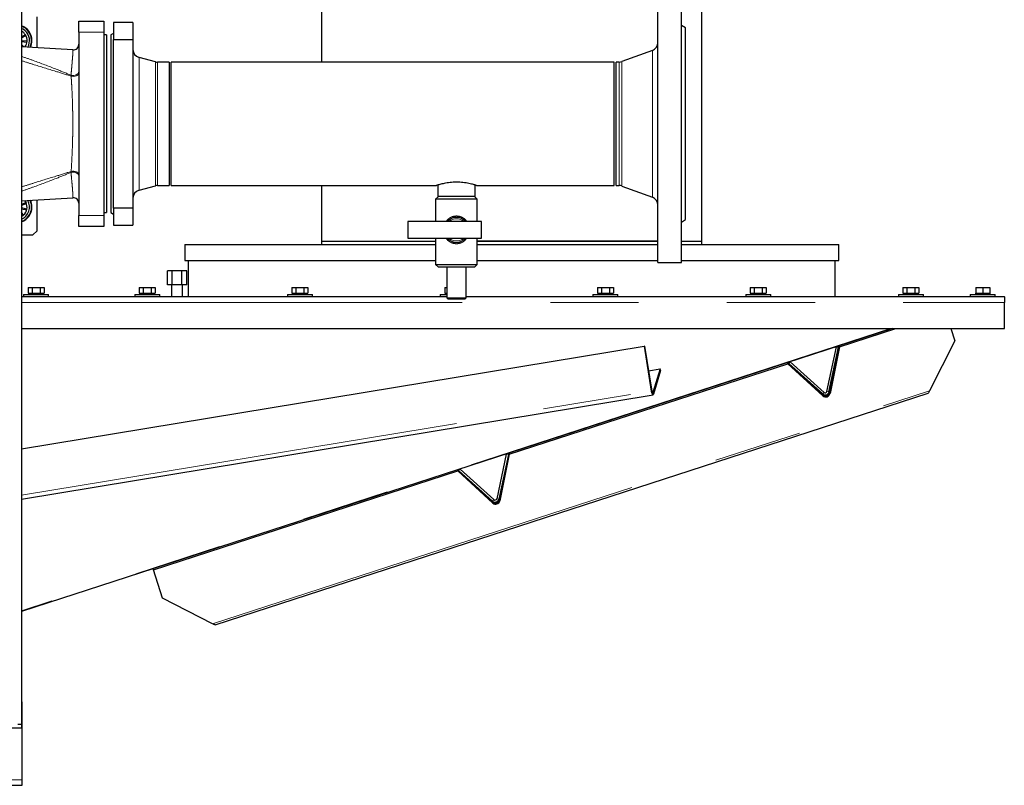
# Model space of a CAD drawing. Header units: millimetres. Extents: x 27 to 261, y 60 to 147.
# Tile 16 of 75: x 68 to 83, y 63 to 74. Entities that reach past the tile are written whole.
import ezdxf

# ---------------------------------------------------------------- set-up
doc = ezdxf.new("R2010")
doc.units = ezdxf.units.MM
doc.linetypes.add('PHANTOM', pattern=[12.7, 6.35, -1.27, 1.27, -1.27, 1.27, -1.27])

msp = doc.modelspace()

# ---------------------------------------------------------------- linework, layer by layer
at = {"color": 7, "linetype": 'Continuous', "lineweight": 25}
for p, q in [((68.352, 90.957), (68.352, 63.771)), ((72.674, 79.435), (72.674, 73.314)), ((78.154, 70.735), (78.154, 79.435)), ((77.518, 70.425), (77.518, 74.425)), ((77.858, 70.425), (77.858, 74.425)), ((68.578, 73.522), (68.578, 73.965)), ((69.178, 73.745), (69.178, 73.905)), ((69.178, 73.905), (69.538, 73.905)), ((69.538, 73.905), (69.538, 73.745)), ((69.958, 73.885), (69.678, 73.885)), ((69.678, 73.885), (69.678, 73.641)), ((69.958, 73.885), (69.958, 73.641)), ((77.918, 73.805), (77.858, 73.839)), ((77.918, 71.045), (77.918, 73.805)), ((68.41, 73.707), (68.352, 73.674)), ((68.352, 73.661), (68.415, 73.697)), ((68.433, 73.613), (68.352, 73.622)), ((68.352, 73.611), (68.431, 73.602)), ((68.415, 73.697), (68.41, 73.707)), ((68.431, 73.602), (68.433, 73.613)), ((69.178, 73.745), (69.178, 71.105)), ((69.538, 73.745), (69.538, 71.105)), ((69.578, 73.705), (69.538, 73.705)), ((69.578, 73.705), (69.578, 71.145)), ((69.678, 73.728), (69.638, 73.705)), ((69.638, 73.705), (69.638, 72.425)), ((69.678, 71.209), (69.678, 73.641)), ((69.678, 73.641), (69.958, 73.641)), ((69.958, 73.641), (69.958, 71.209)), ((68.387, 73.533), (68.352, 73.565)), ((68.352, 73.55), (68.369, 73.534)), ((77.439, 73.481), (77, 73.321)), ((70.283, 73.318), (70.047, 73.381)), ((70.478, 73.314), (70.314, 73.314)), ((70.478, 73.314), (70.478, 72.425)), ((76.888, 73.314), (70.508, 73.314)), ((70.508, 71.536), (70.508, 73.314)), ((76.888, 71.536), (76.888, 73.314)), ((76.959, 73.314), (76.918, 73.314)), ((76.918, 71.536), (76.918, 73.314)), ((69.638, 72.425), (69.638, 71.145)), ((70.478, 72.425), (70.478, 71.536)), ((70.047, 71.468), (70.283, 71.532)), ((70.314, 71.536), (70.478, 71.536)), ((70.508, 71.536), (74.329, 71.536)), ((72.674, 71.536), (72.674, 70.735)), ((74.348, 71.542), (74.348, 71.377)), ((74.888, 71.377), (74.888, 71.542)), ((74.907, 71.536), (76.888, 71.536)), ((76.918, 71.536), (76.959, 71.536)), ((77, 71.528), (77.439, 71.369)), ((74.358, 71.377), (74.318, 71.337)), ((74.318, 71.337), (74.318, 71.017)), ((74.918, 71.337), (74.318, 71.337)), ((74.587, 71.377), (74.348, 71.377)), ((74.888, 71.377), (74.587, 71.377)), ((74.918, 71.337), (74.878, 71.377)), ((74.918, 71.017), (74.918, 71.337)), ((68.418, 71.291), (68.352, 71.262)), ((68.352, 71.25), (68.423, 71.28)), ((68.43, 71.195), (68.352, 71.213)), ((68.352, 71.202), (68.428, 71.184)), ((68.423, 71.28), (68.418, 71.291)), ((68.428, 71.184), (68.43, 71.195)), ((68.578, 70.885), (68.578, 71.328)), ((69.958, 71.209), (69.678, 71.209)), ((69.678, 71.209), (69.678, 70.965)), ((69.958, 71.209), (69.958, 70.965)), ((68.384, 71.111), (68.352, 71.148)), ((68.352, 71.131), (68.376, 71.104)), ((68.376, 71.104), (68.384, 71.111)), ((69.178, 70.945), (69.178, 71.105)), ((69.538, 71.145), (69.578, 71.145)), ((69.538, 71.105), (69.538, 70.945)), ((69.638, 71.145), (69.678, 71.122)), ((69.538, 70.945), (69.178, 70.945)), ((69.678, 70.965), (69.958, 70.965)), ((74.978, 71.017), (73.918, 71.017)), ((73.918, 71.017), (73.918, 70.777)), ((74.978, 70.777), (74.978, 71.017)), ((77.858, 71.01), (77.918, 71.045)), ((68.352, 70.825), (68.518, 70.825)), ((68.518, 70.825), (68.578, 70.885)), ((73.918, 70.777), (74.978, 70.777)), ((74.318, 70.777), (74.318, 70.397)), ((74.918, 70.397), (74.918, 70.777)), ((70.704, 70.685), (70.704, 70.455)), ((70.704, 70.685), (74.318, 70.685)), ((72.674, 70.735), (72.674, 70.685)), ((72.674, 70.735), (74.318, 70.735)), ((74.918, 70.735), (75.414, 70.735)), ((77.518, 70.735), (74.918, 70.735)), ((74.918, 70.685), (75.414, 70.685)), ((75.414, 70.735), (77.518, 70.735)), ((75.414, 70.685), (77.518, 70.685)), ((77.858, 70.735), (78.154, 70.735)), ((77.858, 70.685), (80.124, 70.685)), ((78.154, 70.685), (78.154, 70.735)), ((80.124, 70.455), (80.124, 70.685)), ((70.704, 70.455), (74.318, 70.455)), ((70.754, 70.455), (70.754, 69.935)), ((74.318, 70.397), (74.358, 70.357)), ((74.318, 70.397), (74.918, 70.397)), ((74.878, 70.357), (74.358, 70.357)), ((74.478, 70.357), (74.478, 69.917)), ((74.758, 69.917), (74.758, 70.357)), ((74.878, 70.357), (74.918, 70.397)), ((74.918, 70.455), (75.414, 70.455)), ((75.414, 70.455), (77.518, 70.455)), ((77.518, 70.425), (77.858, 70.425)), ((77.858, 70.455), (80.124, 70.455)), ((80.074, 69.935), (80.074, 70.455)), ((70.455, 70.105), (70.455, 70.305)), ((70.524, 70.305), (70.455, 70.305)), ((70.524, 70.105), (70.524, 70.305)), ((70.663, 70.305), (70.524, 70.305)), ((70.663, 70.105), (70.663, 70.305)), ((70.732, 70.305), (70.663, 70.305)), ((70.732, 70.105), (70.732, 70.305)), ((68.448, 70.065), (68.448, 69.985)), ((68.448, 70.065), (68.506, 70.065)), ((68.506, 70.065), (68.506, 69.985)), ((68.506, 70.065), (68.621, 70.065)), ((68.621, 70.065), (68.621, 69.985)), ((68.621, 70.065), (68.679, 70.065)), ((68.679, 70.065), (68.679, 69.985)), ((70.048, 70.065), (70.048, 69.985)), ((70.048, 70.065), (70.106, 70.065)), ((70.106, 70.065), (70.106, 69.985)), ((70.106, 70.065), (70.221, 70.065)), ((70.221, 70.065), (70.221, 69.985)), ((70.221, 70.065), (70.279, 70.065)), ((70.279, 70.065), (70.279, 69.985)), ((70.524, 70.105), (70.455, 70.105)), ((70.514, 70.105), (70.514, 69.935)), ((70.663, 70.105), (70.524, 70.105)), ((70.732, 70.105), (70.663, 70.105)), ((70.674, 69.935), (70.674, 70.105)), ((72.248, 70.065), (72.248, 69.985)), ((72.248, 70.065), (72.306, 70.065)), ((72.306, 70.065), (72.306, 69.985)), ((72.306, 70.065), (72.421, 70.065)), ((72.421, 70.065), (72.421, 69.985)), ((72.421, 70.065), (72.479, 70.065)), ((72.479, 70.065), (72.479, 69.985)), ((74.448, 70.065), (74.448, 69.985)), ((74.448, 70.065), (74.478, 70.065)), ((76.648, 70.065), (76.648, 69.985)), ((76.648, 70.065), (76.706, 70.065)), ((76.706, 70.065), (76.706, 69.985)), ((76.706, 70.065), (76.821, 70.065)), ((76.821, 70.065), (76.821, 69.985)), ((76.821, 70.065), (76.879, 70.065)), ((76.879, 70.065), (76.879, 69.985)), ((78.848, 70.065), (78.848, 69.985)), ((78.848, 70.065), (78.906, 70.065)), ((78.906, 70.065), (78.906, 69.985)), ((78.906, 70.065), (79.021, 70.065)), ((79.021, 70.065), (79.021, 69.985)), ((79.021, 70.065), (79.079, 70.065)), ((79.079, 70.065), (79.079, 69.985)), ((81.048, 70.065), (81.048, 69.985)), ((81.048, 70.065), (81.106, 70.065)), ((81.106, 70.065), (81.106, 69.985)), ((81.106, 70.065), (81.221, 70.065)), ((81.221, 70.065), (81.221, 69.985)), ((81.221, 70.065), (81.279, 70.065)), ((81.279, 70.065), (81.279, 69.985)), ((82.099, 70.065), (82.099, 69.985)), ((82.099, 70.065), (82.199, 70.065)), ((82.199, 70.065), (82.199, 69.985)), ((82.199, 70.065), (82.299, 70.065)), ((82.299, 70.065), (82.299, 69.985)), ((68.352, 69.935), (74.478, 69.935)), ((68.384, 69.965), (68.384, 69.935)), ((68.384, 69.965), (68.744, 69.965)), ((68.448, 69.985), (68.461, 69.985)), ((68.459, 69.985), (68.459, 69.965)), ((68.461, 69.985), (68.493, 69.985)), ((68.493, 69.985), (68.506, 69.985)), ((68.506, 69.985), (68.532, 69.985)), ((68.532, 69.985), (68.596, 69.985)), ((68.596, 69.985), (68.621, 69.985)), ((68.621, 69.985), (68.634, 69.985)), ((68.634, 69.985), (68.666, 69.985)), ((68.666, 69.985), (68.679, 69.985)), ((68.669, 69.965), (68.669, 69.985)), ((68.744, 69.935), (68.744, 69.965)), ((69.984, 69.965), (69.984, 69.935)), ((69.984, 69.965), (70.344, 69.965)), ((70.048, 69.985), (70.061, 69.985)), ((70.059, 69.985), (70.059, 69.965)), ((70.061, 69.985), (70.093, 69.985)), ((70.093, 69.985), (70.106, 69.985)), ((70.106, 69.985), (70.132, 69.985)), ((70.132, 69.985), (70.196, 69.985)), ((70.196, 69.985), (70.221, 69.985)), ((70.221, 69.985), (70.234, 69.985)), ((70.234, 69.985), (70.266, 69.985)), ((70.266, 69.985), (70.279, 69.985)), ((70.269, 69.965), (70.269, 69.985)), ((70.344, 69.935), (70.344, 69.965)), ((72.184, 69.965), (72.184, 69.935)), ((72.184, 69.965), (72.544, 69.965)), ((72.248, 69.985), (72.261, 69.985)), ((72.259, 69.985), (72.259, 69.965)), ((72.261, 69.985), (72.293, 69.985)), ((72.293, 69.985), (72.306, 69.985)), ((72.306, 69.985), (72.332, 69.985)), ((72.332, 69.985), (72.396, 69.985)), ((72.396, 69.985), (72.421, 69.985)), ((72.421, 69.985), (72.434, 69.985)), ((72.434, 69.985), (72.466, 69.985)), ((72.466, 69.985), (72.479, 69.985)), ((72.469, 69.965), (72.469, 69.985)), ((72.544, 69.935), (72.544, 69.965)), ((74.384, 69.965), (74.384, 69.935)), ((74.384, 69.965), (74.478, 69.965)), ((74.448, 69.985), (74.461, 69.985)), ((74.459, 69.985), (74.459, 69.965)), ((74.461, 69.985), (74.478, 69.985)), ((74.478, 69.917), (74.498, 69.897)), ((74.478, 69.917), (74.758, 69.917)), ((74.738, 69.897), (74.758, 69.917)), ((74.758, 69.935), (82.509, 69.935)), ((76.584, 69.965), (76.584, 69.935)), ((76.584, 69.965), (76.944, 69.965)), ((76.648, 69.985), (76.661, 69.985)), ((76.659, 69.985), (76.659, 69.965)), ((76.661, 69.985), (76.693, 69.985)), ((76.693, 69.985), (76.706, 69.985)), ((76.706, 69.985), (76.732, 69.985)), ((76.732, 69.985), (76.796, 69.985)), ((76.796, 69.985), (76.821, 69.985)), ((76.821, 69.985), (76.834, 69.985)), ((76.834, 69.985), (76.866, 69.985)), ((76.866, 69.985), (76.879, 69.985)), ((76.869, 69.965), (76.869, 69.985)), ((76.944, 69.935), (76.944, 69.965)), ((78.784, 69.965), (78.784, 69.935)), ((78.784, 69.965), (79.144, 69.965)), ((78.848, 69.985), (78.861, 69.985)), ((78.859, 69.985), (78.859, 69.965)), ((78.861, 69.985), (78.893, 69.985)), ((78.893, 69.985), (78.906, 69.985)), ((78.906, 69.985), (78.932, 69.985)), ((78.932, 69.985), (78.996, 69.985)), ((78.996, 69.985), (79.021, 69.985)), ((79.021, 69.985), (79.034, 69.985)), ((79.034, 69.985), (79.066, 69.985)), ((79.066, 69.985), (79.079, 69.985)), ((79.069, 69.965), (79.069, 69.985)), ((79.144, 69.935), (79.144, 69.965)), ((80.984, 69.965), (80.984, 69.935)), ((80.984, 69.965), (81.344, 69.965)), ((81.048, 69.985), (81.061, 69.985)), ((81.059, 69.985), (81.059, 69.965)), ((81.061, 69.985), (81.093, 69.985)), ((81.093, 69.985), (81.106, 69.985)), ((81.106, 69.985), (81.132, 69.985)), ((81.132, 69.985), (81.196, 69.985)), ((81.196, 69.985), (81.221, 69.985)), ((81.221, 69.985), (81.234, 69.985)), ((81.234, 69.985), (81.266, 69.985)), ((81.266, 69.985), (81.279, 69.985)), ((81.269, 69.965), (81.269, 69.985)), ((81.344, 69.935), (81.344, 69.965)), ((82.019, 69.965), (82.019, 69.935)), ((82.019, 69.965), (82.379, 69.965)), ((82.094, 69.985), (82.094, 69.965)), ((82.094, 69.985), (82.099, 69.985)), ((82.099, 69.985), (82.121, 69.985)), ((82.121, 69.985), (82.176, 69.985)), ((82.176, 69.985), (82.199, 69.985)), ((82.199, 69.985), (82.221, 69.985)), ((82.221, 69.985), (82.276, 69.985)), ((82.276, 69.985), (82.299, 69.985)), ((82.299, 69.985), (82.304, 69.985)), ((82.304, 69.965), (82.304, 69.985)), ((82.379, 69.935), (82.379, 69.965)), ((82.509, 69.931), (82.509, 69.935)), ((82.509, 69.931), (82.509, 69.85)), ((74.738, 69.897), (74.498, 69.897)), ((82.509, 69.475), (82.509, 69.85)), ((68.352, 69.475), (82.509, 69.475)), ((80.9, 69.475), (68.352, 65.398)), ((80.133, 69.21), (80.948, 69.475)), ((81.74, 69.475), (81.797, 69.298)), ((68.352, 67.74), (77.32, 69.222)), ((77.328, 69.223), (77.32, 69.222)), ((77.32, 69.222), (77.424, 68.573)), ((77.328, 69.223), (77.433, 68.574)), ((79.954, 68.569), (80.091, 69.212)), ((80.128, 69.224), (79.993, 68.552)), ((80.133, 69.21), (79.998, 68.538)), ((80.091, 69.212), (80.12, 69.206)), ((80.128, 69.224), (80.133, 69.21)), ((81.797, 69.298), (81.43, 68.577)), ((79.983, 68.562), (80.12, 69.206)), ((75.378, 67.665), (79.391, 68.969)), ((79.387, 68.983), (79.391, 68.969)), ((79.891, 68.519), (79.387, 68.983)), ((79.895, 68.505), (79.391, 68.969)), ((79.404, 68.973), (79.424, 68.995)), ((79.893, 68.533), (79.404, 68.973)), ((79.913, 68.555), (79.424, 68.995)), ((77.385, 68.868), (77.551, 68.895)), ((77.551, 68.895), (77.446, 68.554)), ((77.559, 68.87), (77.455, 68.529)), ((77.559, 68.87), (77.551, 68.895)), ((68.352, 67.017), (77.449, 68.521)), ((71.141, 65.205), (81.412, 68.542)), ((75.335, 67.667), (75.199, 67.024)), ((75.365, 67.661), (75.228, 67.017)), ((75.373, 67.679), (75.238, 67.007)), ((75.378, 67.665), (75.243, 66.993)), ((75.365, 67.661), (75.335, 67.667)), ((75.373, 67.679), (75.378, 67.665)), ((70.252, 65.999), (74.636, 67.424)), ((74.631, 67.438), (74.636, 67.424)), ((75.135, 66.974), (74.631, 67.438)), ((75.14, 66.96), (74.636, 67.424)), ((74.669, 67.45), (74.649, 67.428)), ((74.649, 67.428), (75.138, 66.988)), ((74.669, 67.45), (75.158, 67.01)), ((70.247, 66.013), (70.252, 65.999)), ((70.384, 65.59), (70.252, 65.999)), ((71.106, 65.223), (70.384, 65.59)), ((68.352, 64.095), (68.362, 64.095)), ((68.362, 64.015), (68.362, 64.095)), ((68.362, 62.975), (68.362, 64.015)), ((54.832, 63.721), (68.352, 63.721)), ((68.352, 63.771), (68.302, 63.771)), ((68.352, 63.771), (68.352, 63.721)), ((68.362, 62.895), (68.362, 62.975)), ((64.133, 62.895), (68.362, 62.895))]:
    msp.add_line(p, q, dxfattribs=at)
at = {"color": 8, "linetype": 'PHANTOM', "lineweight": 18}
for p, q in [((69.538, 73.745), (69.178, 73.745)), ((77.439, 71.369), (77.439, 73.481)), ((70.047, 73.381), (70.047, 72.425)), ((77, 71.528), (77, 73.321)), ((70.283, 73.318), (70.283, 72.425)), ((70.314, 73.314), (70.314, 72.425)), ((76.959, 71.536), (76.959, 73.314)), ((69.066, 73.125), (69.068, 73.111)), ((70.047, 72.425), (70.047, 71.468)), ((70.283, 72.425), (70.283, 71.532)), ((70.314, 72.425), (70.314, 71.536)), ((69.068, 71.738), (69.066, 71.725)), ((69.178, 71.105), (69.538, 71.105)), ((68.352, 69.85), (82.509, 69.85)), ((80.869, 69.475), (68.352, 65.408)), ((68.352, 67.074), (77.424, 68.573)), ((71.106, 65.223), (81.43, 68.577)), ((77.433, 68.574), (77.424, 68.573)), ((77.446, 68.554), (77.44, 68.553)), ((77.446, 68.554), (77.455, 68.529)), ((79.895, 68.505), (79.891, 68.519)), ((79.913, 68.555), (79.893, 68.533)), ((79.954, 68.569), (79.983, 68.562)), ((79.993, 68.552), (79.998, 68.538)), ((75.14, 66.96), (75.135, 66.974)), ((75.158, 67.01), (75.138, 66.988)), ((75.199, 67.024), (75.228, 67.017)), ((75.238, 67.007), (75.243, 66.993)), ((68.352, 64.015), (68.362, 64.015)), ((29.492, 62.975), (68.362, 62.975))]:
    msp.add_line(p, q, dxfattribs=at)
at = {"color": 7, "linetype": 'Continuous', "lineweight": 25, "flags": 128}
for points in [[(68.406, 73.765), (68.376, 73.787), (68.352, 73.8)], [(69.093, 73.49), (68.513, 73.526), (68.352, 73.535)], [(68.352, 71.314), (68.513, 71.324), (69.093, 71.359)], [(77.424, 68.573), (77.427, 68.559), (77.431, 68.546), (77.435, 68.535), (77.44, 68.527), (77.444, 68.522), (77.448, 68.521), (77.452, 68.523), (77.455, 68.529)], [(77.433, 68.574), (77.434, 68.568), (77.436, 68.562), (77.438, 68.557), (77.44, 68.553), (77.442, 68.551), (77.444, 68.55), (77.445, 68.551), (77.446, 68.554)], [(81.43, 68.577), (81.424, 68.566), (81.42, 68.557), (81.416, 68.55), (81.413, 68.545), (81.412, 68.543), (81.412, 68.542)], [(71.141, 65.205), (71.139, 65.205), (71.136, 65.207), (71.131, 65.21), (71.124, 65.213), (71.116, 65.217), (71.106, 65.223)]]:
    msp.add_lwpolyline(points, dxfattribs=at)
at = {"color": 8, "linetype": 'PHANTOM', "lineweight": 18, "flags": 128}
for points in [[(69.066, 73.125), (69.085, 73.121), (69.105, 73.12), (69.124, 73.123), (69.142, 73.129), (69.157, 73.138), (69.168, 73.15), (69.175, 73.163), (69.178, 73.177)], [(69.068, 73.111), (69.087, 73.109), (69.106, 73.108), (69.125, 73.111), (69.143, 73.116), (69.157, 73.122), (69.168, 73.131), (69.175, 73.141), (69.178, 73.151)], [(69.066, 71.725), (69.085, 71.728), (69.105, 71.729), (69.124, 71.726), (69.142, 71.72), (69.157, 71.711), (69.168, 71.699), (69.175, 71.686), (69.178, 71.673)], [(69.068, 71.738), (69.087, 71.741), (69.106, 71.741), (69.125, 71.738), (69.143, 71.734), (69.157, 71.727), (69.168, 71.718), (69.175, 71.708), (69.178, 71.698)]]:
    msp.add_lwpolyline(points, dxfattribs=at)
at = {"color": 7, "linetype": 'Continuous', "lineweight": 25}
for centre, radius, start, end in [((68.278, 73.625), 0.225, 0, 70.7987), ((68.278, 73.625), 0.22, 47.7109, 70.3445), ((68.278, 73.625), 0.155, 31.8545, 61.5458), ((68.278, 73.625), 0.19, 329.6969, 47.7109), ((68.278, 73.625), 0.22, 333.8678, 47.7109), ((68.278, 73.625), 0.155, 323.218, 355.8545), ((68.278, 73.625), 0.155, 355.8545, 31.8545), ((68.278, 73.625), 0.225, 334.1, 0), ((69.098, 73.57), 0.08, 266.5071, 359.9046), ((70.078, 73.497), 0.12, 180, 255), ((77.398, 73.593), 0.12, 290, 0), ((76.959, 73.434), 0.12, 270, 290), ((70.314, 73.434), 0.12, 255, 270), ((70.314, 71.416), 0.12, 90, 105), ((76.959, 71.416), 0.12, 70, 90), ((69.098, 71.28), 0.08, 0.0001, 93.4442), ((70.078, 71.352), 0.12, 105, 180), ((77.398, 71.256), 0.12, 0, 70), ((68.278, 71.225), 0.22, 289.6555, 26.234), ((68.278, 71.225), 0.19, 292.9218, 30.134), ((68.278, 71.225), 0.225, 289.2013, 0), ((68.278, 71.225), 0.155, 313.134, 349.134), ((68.278, 71.225), 0.155, 25.134, 37.2131), ((68.278, 71.225), 0.155, 349.134, 25.134), ((68.278, 71.225), 0.225, 0, 25.9363), ((68.278, 71.225), 0.155, 298.4542, 313.134), ((74.618, 70.897), 0.18, 41.8103, 138.1897), ((74.618, 70.897), 0.18, 221.8103, 318.1897), ((79.931, 68.568), 0.0639, 230.4913, 345.5084), ((79.93, 68.574), 0.055, 228, 348), ((79.936, 68.554), 0.0639, 230.4902, 345.5094), ((79.93, 68.574), 0.025, 228, 348), ((75.176, 67.023), 0.0639, 230.4902, 345.5094), ((75.174, 67.029), 0.055, 228, 348), ((75.181, 67.009), 0.0639, 230.4902, 345.5094), ((75.174, 67.029), 0.025, 228, 348)]:
    msp.add_arc(centre, radius, start, end, dxfattribs=at)
at = {"color": 8, "linetype": 'PHANTOM', "lineweight": 18}
for start, end in [(48.5904, 131.4096), (228.5904, 311.4096)]:
    msp.add_arc((74.618, 70.897), 0.16, start, end, dxfattribs=at)
for points, knots in [([(69.066, 73.125), (69.069, 73.157), (69.074, 73.212), (69.08, 73.279), (69.084, 73.332), (69.088, 73.378), (69.091, 73.417), (69.093, 73.448), (69.094, 73.471), (69.094, 73.485), (69.094, 73.491), (69.093, 73.489), (69.093, 73.489)], [0, 0, 0, 0, 0.1504807, 0.25335, 0.3562122, 0.4615398, 0.5668606, 0.6689307, 0.7709981, 0.8760068, 0.9810166, 1, 1, 1, 1]), ([(68.352, 73.397), (68.409, 73.377), (68.576, 73.318), (68.815, 73.228), (68.995, 73.154), (69.066, 73.125)], [0, 0, 0, 0, 0.237065, 0.697013, 1, 1, 1, 1]), ([(69.068, 73.111), (68.994, 73.134), (68.811, 73.191), (68.572, 73.264), (68.406, 73.317), (68.352, 73.335)], [0, 0, 0, 0, 0.309293, 0.771611, 1, 1, 1, 1]), ([(69.068, 71.738), (69.071, 71.783), (69.076, 71.872), (69.083, 72.011), (69.088, 72.149), (69.091, 72.286), (69.092, 72.417), (69.091, 72.541), (69.089, 72.665), (69.085, 72.795), (69.079, 72.929), (69.073, 73.034), (69.069, 73.093), (69.068, 73.111)], [0, 0, 0, 0, 0.106632, 0.21324, 0.308739, 0.40451, 0.499972, 0.580115, 0.66026, 0.758564, 0.857178, 0.955548, 1, 1, 1, 1]), ([(68.352, 71.515), (68.406, 71.532), (68.572, 71.585), (68.811, 71.658), (68.994, 71.715), (69.068, 71.738)], [0, 0, 0, 0, 0.228389, 0.690724, 1, 1, 1, 1]), ([(69.066, 71.725), (68.995, 71.695), (68.815, 71.622), (68.576, 71.532), (68.409, 71.473), (68.352, 71.453)], [0, 0, 0, 0, 0.30297, 0.762936, 1, 1, 1, 1]), ([(69.093, 71.36), (69.093, 71.36), (69.094, 71.358), (69.094, 71.366), (69.094, 71.385), (69.092, 71.413), (69.09, 71.447), (69.087, 71.49), (69.082, 71.548), (69.075, 71.624), (69.069, 71.691), (69.066, 71.725)], [0, 0, 0, 0, 0.018983, 0.143604, 0.269533, 0.373147, 0.476765, 0.583272, 0.689787, 0.843992, 1, 1, 1, 1]), ([(74.471, 71.017), (74.476, 71.025), (74.488, 71.044), (74.515, 71.065), (74.55, 71.085), (74.583, 71.094), (74.624, 71.098), (74.665, 71.093), (74.716, 71.069), (74.751, 71.043), (74.763, 71.021), (74.765, 71.017)], [0, 0, 0, 0, 0.09259, 0.192004, 0.29129, 0.443755, 0.475193, 0.631065, 0.782748, 0.952646, 1, 1, 1, 1]), ([(74.766, 70.777), (74.756, 70.764), (74.74, 70.742), (74.707, 70.72), (74.671, 70.703), (74.638, 70.697), (74.598, 70.697), (74.558, 70.704), (74.508, 70.731), (74.479, 70.758), (74.468, 70.776), (74.468, 70.777)], [0, 0, 0, 0, 0.138638, 0.237827, 0.336877, 0.482577, 0.512443, 0.664078, 0.817639, 0.993097, 1, 1, 1, 1])]:
    msp.add_open_spline(points, degree=3, knots=knots, dxfattribs=at)
at = {"color": 7, "linetype": 'Continuous', "lineweight": 25}
for points, knots in [([(74.618, 71.584), (74.602, 71.584), (74.571, 71.583), (74.525, 71.579), (74.481, 71.574), (74.441, 71.566), (74.406, 71.558), (74.375, 71.55), (74.351, 71.543), (74.336, 71.538), (74.328, 71.536), (74.329, 71.536), (74.329, 71.536)], [0, 0, 0, 0, 0.101914, 0.206893, 0.308785, 0.413452, 0.518799, 0.62706, 0.734845, 0.845969, 0.950107, 1, 1, 1, 1]), ([(74.907, 71.536), (74.907, 71.536), (74.907, 71.536), (74.9, 71.538), (74.884, 71.543), (74.862, 71.55), (74.833, 71.557), (74.798, 71.565), (74.757, 71.573), (74.712, 71.579), (74.665, 71.583), (74.634, 71.584), (74.618, 71.584)], [0, 0, 0, 0, 0.0564974, 0.1612818, 0.2616738, 0.3647835, 0.4688199, 0.5756533, 0.6833825, 0.7943306, 0.8956763, 1, 1, 1, 1])]:
    msp.add_open_spline(points, degree=3, knots=knots, dxfattribs=at)

doc.saveas('drawing.dxf')
